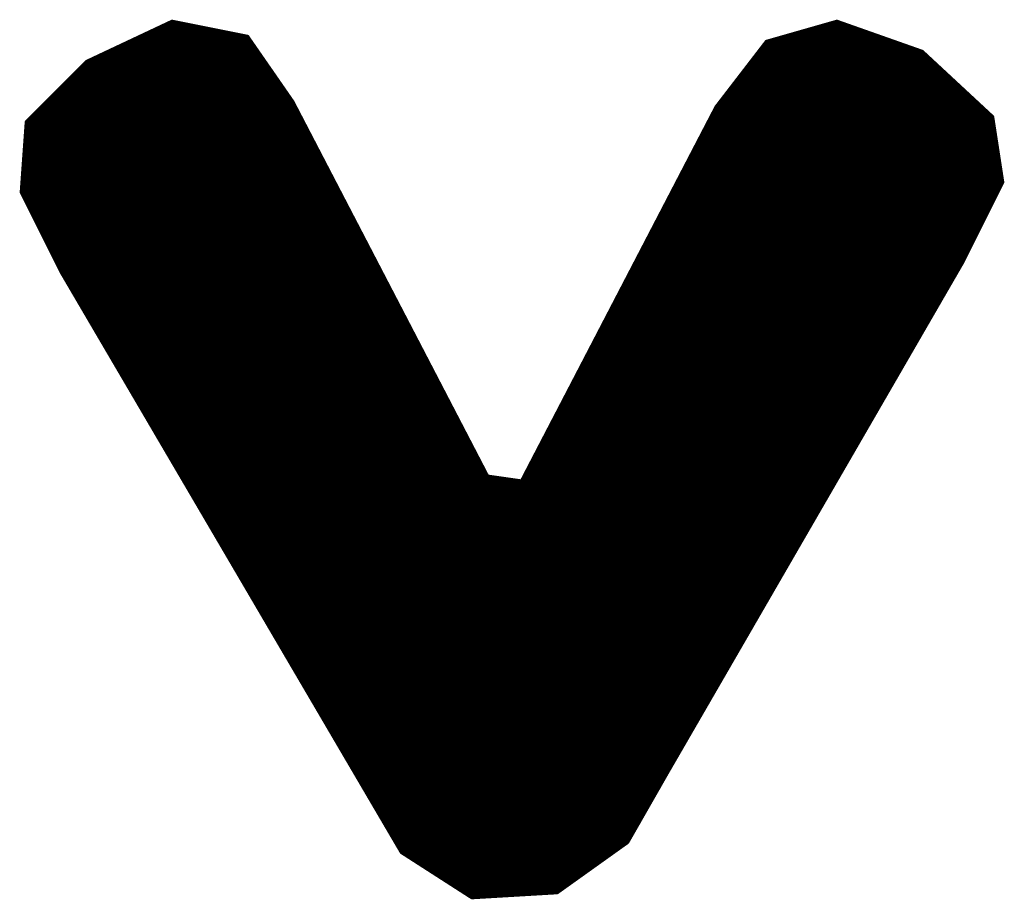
# Model space of a CAD drawing. Extents: x -35 to 35, y -57 to 81.
# Tile 125 of 153: x -1.04 to 0.93, y 71.2 to 72.97. Entities that reach past the tile are written whole.
import ezdxf

# ---------------------------------------------------------------- set-up
doc = ezdxf.new("R2010")
doc.units = 0
doc.layers.add('21', color=7, linetype='CONTINUOUS')

msp = doc.modelspace()

# ---------------------------------------------------------------- linework, layer by layer
at = {"layer": '21', "const_width": 0.01}
for points in [[(-0.736, 72.96), (-0.906, 72.88)], [(-0.7573, 72.95), (-0.686, 72.95)], [(-0.586, 72.93), (-0.736, 72.96)], [(0.594, 72.96), (0.454, 72.92)], [(0.559, 72.95), (0.6223, 72.95)], [(0.764, 72.9), (0.594, 72.96)], [(-0.7998, 72.93), (-0.586, 72.93)], [(-0.7785, 72.94), (-0.636, 72.94)], [(-0.496, 72.8), (-0.586, 72.93)], [(0.489, 72.93), (0.679, 72.93)], [(0.524, 72.94), (0.6507, 72.94)], [(-0.8423, 72.91), (-0.5722, 72.91)], [(-0.821, 72.92), (-0.5791, 72.92)], [(0.454, 72.92), (0.354, 72.79)], [(0.4463, 72.91), (0.7357, 72.91)], [(0.454, 72.92), (0.7073, 72.92)], [(-0.8848, 72.89), (-0.5583, 72.89)], [(-0.8635, 72.9), (-0.5652, 72.9)], [(0.4309, 72.89), (0.7748, 72.89)], [(0.4386, 72.9), (0.764, 72.9)], [(0.904, 72.77), (0.764, 72.9)], [(-0.906, 72.88), (-1.026, 72.76)], [(-0.916, 72.87), (-0.5445, 72.87)], [(-0.906, 72.88), (-0.5514, 72.88)], [(0.4155, 72.87), (0.7963, 72.87)], [(0.4232, 72.88), (0.7855, 72.88)], [(-0.936, 72.85), (-0.5306, 72.85)], [(-0.926, 72.86), (-0.5375, 72.86)], [(0.4002, 72.85), (0.8178, 72.85)], [(0.4078, 72.86), (0.8071, 72.86)], [(-0.956, 72.83), (-0.5168, 72.83)], [(-0.946, 72.84), (-0.5237, 72.84)], [(0.3848, 72.83), (0.8394, 72.83)], [(0.3925, 72.84), (0.8286, 72.84)], [(-0.976, 72.81), (-0.5029, 72.81)], [(-0.966, 72.82), (-0.5098, 72.82)], [(0.3694, 72.81), (0.8609, 72.81)], [(0.3771, 72.82), (0.8502, 72.82)], [(-0.996, 72.79), (-0.4908, 72.79)], [(-0.986, 72.8), (-0.496, 72.8)], [(-0.106, 72.05), (-0.496, 72.8)], [(0.354, 72.79), (-0.036, 72.04)], [(0.354, 72.79), (0.8825, 72.79)], [(0.3617, 72.8), (0.8717, 72.8)], [(-1.016, 72.77), (-0.4804, 72.77)], [(-1.006, 72.78), (-0.4856, 72.78)], [(0.3436, 72.77), (0.904, 72.77)], [(0.3488, 72.78), (0.8932, 72.78)], [(0.924, 72.64), (0.904, 72.77)], [(-1.026, 72.76), (-1.036, 72.62)], [(-1.0267, 72.75), (-0.47, 72.75)], [(-1.026, 72.76), (-0.4752, 72.76)], [(0.3332, 72.75), (0.9071, 72.75)], [(0.3384, 72.76), (0.9055, 72.76)], [(-1.0281, 72.73), (-0.4596, 72.73)], [(-1.0274, 72.74), (-0.4648, 72.74)], [(0.3228, 72.73), (0.9102, 72.73)], [(0.328, 72.74), (0.9086, 72.74)], [(-1.0296, 72.71), (-0.4492, 72.71)], [(-1.0289, 72.72), (-0.4544, 72.72)], [(0.3124, 72.71), (0.9132, 72.71)], [(0.3176, 72.72), (0.9117, 72.72)], [(-1.031, 72.69), (-0.4388, 72.69)], [(-1.0303, 72.7), (-0.444, 72.7)], [(0.302, 72.69), (0.9163, 72.69)], [(0.3072, 72.7), (0.9148, 72.7)], [(-1.0324, 72.67), (-0.4284, 72.67)], [(-1.0317, 72.68), (-0.4336, 72.68)], [(0.2916, 72.67), (0.9194, 72.67)], [(0.2968, 72.68), (0.9178, 72.68)], [(-1.0331, 72.66), (-0.4232, 72.66)], [(0.2864, 72.66), (0.9209, 72.66)], [(-1.0346, 72.64), (-0.4128, 72.64)], [(-1.0339, 72.65), (-0.418, 72.65)], [(0.276, 72.64), (0.924, 72.64)], [(0.2812, 72.65), (0.9225, 72.65)], [(0.844, 72.48), (0.924, 72.64)], [(-1.036, 72.62), (-0.956, 72.46)], [(-1.036, 72.62), (-0.4024, 72.62)], [(-1.0353, 72.63), (-0.4076, 72.63)], [(0.2656, 72.62), (0.914, 72.62)], [(0.2708, 72.63), (0.919, 72.63)], [(-1.031, 72.61), (-0.3972, 72.61)], [(-1.026, 72.6), (-0.392, 72.6)], [(0.2552, 72.6), (0.904, 72.6)], [(0.2604, 72.61), (0.909, 72.61)], [(-1.021, 72.59), (-0.3868, 72.59)], [(-1.016, 72.58), (-0.3816, 72.58)], [(0.2448, 72.58), (0.894, 72.58)], [(0.25, 72.59), (0.899, 72.59)], [(-1.011, 72.57), (-0.3764, 72.57)], [(-1.006, 72.56), (-0.3712, 72.56)], [(0.2344, 72.56), (0.884, 72.56)], [(0.2396, 72.57), (0.889, 72.57)], [(-1.001, 72.55), (-0.366, 72.55)], [(-0.996, 72.54), (-0.3608, 72.54)], [(0.224, 72.54), (0.874, 72.54)], [(0.2292, 72.55), (0.879, 72.55)], [(-0.991, 72.53), (-0.3556, 72.53)], [(-0.986, 72.52), (-0.3504, 72.52)], [(0.2136, 72.52), (0.864, 72.52)], [(0.2188, 72.53), (0.869, 72.53)], [(-0.981, 72.51), (-0.3452, 72.51)], [(-0.976, 72.5), (-0.34, 72.5)], [(0.2032, 72.5), (0.854, 72.5)], [(0.2084, 72.51), (0.859, 72.51)], [(-0.971, 72.49), (-0.3348, 72.49)], [(-0.966, 72.48), (-0.3296, 72.48)], [(0.1928, 72.48), (0.844, 72.48)], [(0.198, 72.49), (0.849, 72.49)], [(0.254, 71.46), (0.844, 72.48)], [(-0.961, 72.47), (-0.3244, 72.47)], [(-0.956, 72.46), (-0.276, 71.3)], [(-0.956, 72.46), (-0.3192, 72.46)], [(0.1824, 72.46), (0.8324, 72.46)], [(0.1876, 72.47), (0.8382, 72.47)], [(-0.9501, 72.45), (-0.314, 72.45)], [(-0.9443, 72.44), (-0.3088, 72.44)], [(0.172, 72.44), (0.8209, 72.44)], [(0.1772, 72.45), (0.8266, 72.45)], [(-0.9384, 72.43), (-0.3036, 72.43)], [(-0.9326, 72.42), (-0.2984, 72.42)], [(0.1616, 72.42), (0.8093, 72.42)], [(0.1668, 72.43), (0.8151, 72.43)], [(-0.9267, 72.41), (-0.2932, 72.41)], [(-0.9208, 72.4), (-0.288, 72.4)], [(0.1512, 72.4), (0.7977, 72.4)], [(0.1564, 72.41), (0.8035, 72.41)], [(-0.915, 72.39), (-0.2828, 72.39)], [(-0.9091, 72.38), (-0.2776, 72.38)], [(0.1408, 72.38), (0.7862, 72.38)], [(0.146, 72.39), (0.7919, 72.39)], [(-0.9032, 72.37), (-0.2724, 72.37)], [(-0.8974, 72.36), (-0.2672, 72.36)], [(0.1304, 72.36), (0.7746, 72.36)], [(0.1356, 72.37), (0.7804, 72.37)], [(-0.8915, 72.35), (-0.262, 72.35)], [(-0.8857, 72.34), (-0.2568, 72.34)], [(0.12, 72.34), (0.763, 72.34)], [(0.1252, 72.35), (0.7688, 72.35)], [(-0.8798, 72.33), (-0.2516, 72.33)], [(-0.8739, 72.32), (-0.2464, 72.32)], [(0.1096, 72.32), (0.7515, 72.32)], [(0.1148, 72.33), (0.7572, 72.33)], [(-0.8681, 72.31), (-0.2412, 72.31)], [(-0.8622, 72.3), (-0.236, 72.3)], [(0.0992, 72.3), (0.7399, 72.3)], [(0.1044, 72.31), (0.7457, 72.31)], [(-0.8563, 72.29), (-0.2308, 72.29)], [(-0.8505, 72.28), (-0.2256, 72.28)], [(0.0888, 72.28), (0.7283, 72.28)], [(0.094, 72.29), (0.7341, 72.29)], [(-0.8446, 72.27), (-0.2204, 72.27)], [(-0.8388, 72.26), (-0.2152, 72.26)], [(0.0784, 72.26), (0.7167, 72.26)], [(0.0836, 72.27), (0.7225, 72.27)], [(-0.8329, 72.25), (-0.21, 72.25)], [(-0.827, 72.24), (-0.2048, 72.24)], [(0.068, 72.24), (0.7052, 72.24)], [(0.0732, 72.25), (0.711, 72.25)], [(-0.8212, 72.23), (-0.1996, 72.23)], [(-0.8153, 72.22), (-0.1944, 72.22)], [(0.0576, 72.22), (0.6936, 72.22)], [(0.0628, 72.23), (0.6994, 72.23)], [(-0.8095, 72.21), (-0.1892, 72.21)], [(-0.8036, 72.2), (-0.184, 72.2)], [(0.0472, 72.2), (0.682, 72.2)], [(0.0524, 72.21), (0.6878, 72.21)], [(-0.7977, 72.19), (-0.1788, 72.19)], [(-0.7919, 72.18), (-0.1736, 72.18)], [(0.0368, 72.18), (0.6705, 72.18)], [(0.042, 72.19), (0.6763, 72.19)], [(-0.786, 72.17), (-0.1684, 72.17)], [(-0.7801, 72.16), (-0.1632, 72.16)], [(0.0264, 72.16), (0.6589, 72.16)], [(0.0316, 72.17), (0.6647, 72.17)], [(-0.7743, 72.15), (-0.158, 72.15)], [(-0.7684, 72.14), (-0.1528, 72.14)], [(0.016, 72.14), (0.6473, 72.14)], [(0.0212, 72.15), (0.6531, 72.15)], [(-0.7626, 72.13), (-0.1476, 72.13)], [(-0.7567, 72.12), (-0.1424, 72.12)], [(0.0056, 72.12), (0.6358, 72.12)], [(0.0108, 72.13), (0.6415, 72.13)], [(-0.7508, 72.11), (-0.1372, 72.11)], [(-0.745, 72.1), (-0.132, 72.1)], [(-0.0048, 72.1), (0.6242, 72.1)], [(0.0004, 72.11), (0.63, 72.11)], [(-0.7391, 72.09), (-0.1268, 72.09)], [(-0.7332, 72.08), (-0.1216, 72.08)], [(-0.0152, 72.08), (0.6126, 72.08)], [(-0.01, 72.09), (0.6184, 72.09)], [(-0.7274, 72.07), (-0.1164, 72.07)], [(-0.7215, 72.06), (-0.1112, 72.06)], [(-0.0256, 72.06), (0.6011, 72.06)], [(-0.0204, 72.07), (0.6068, 72.07)], [(-0.7157, 72.05), (-0.106, 72.05)], [(-0.7098, 72.04), (-0.036, 72.04)], [(-0.036, 72.04), (-0.106, 72.05)], [(-0.036, 72.04), (0.5895, 72.04)], [(-0.0308, 72.05), (0.5953, 72.05)], [(-0.7039, 72.03), (0.5837, 72.03)], [(-0.6981, 72.02), (0.5779, 72.02)], [(-0.6922, 72.01), (0.5721, 72.01)], [(-0.6863, 72), (0.5664, 72)], [(-0.6805, 71.99), (0.5606, 71.99)], [(-0.6746, 71.98), (0.5548, 71.98)], [(-0.6688, 71.97), (0.549, 71.97)], [(-0.6629, 71.96), (0.5432, 71.96)], [(-0.657, 71.95), (0.5374, 71.95)], [(-0.6512, 71.94), (0.5316, 71.94)], [(-0.6453, 71.93), (0.5259, 71.93)], [(-0.6395, 71.92), (0.5201, 71.92)], [(-0.6336, 71.91), (0.5143, 71.91)], [(-0.6277, 71.9), (0.5085, 71.9)], [(-0.6219, 71.89), (0.5027, 71.89)], [(-0.616, 71.88), (0.4969, 71.88)], [(-0.6101, 71.87), (0.4912, 71.87)], [(-0.6043, 71.86), (0.4854, 71.86)], [(-0.5984, 71.85), (0.4796, 71.85)], [(-0.5926, 71.84), (0.4738, 71.84)], [(-0.5867, 71.83), (0.468, 71.83)], [(-0.5808, 71.82), (0.4622, 71.82)], [(-0.575, 71.81), (0.4565, 71.81)], [(-0.5691, 71.8), (0.4507, 71.8)], [(-0.5632, 71.79), (0.4449, 71.79)], [(-0.5574, 71.78), (0.4391, 71.78)], [(-0.5515, 71.77), (0.4333, 71.77)], [(-0.5457, 71.76), (0.4275, 71.76)], [(-0.5398, 71.75), (0.4217, 71.75)], [(-0.5339, 71.74), (0.416, 71.74)], [(-0.5281, 71.73), (0.4102, 71.73)], [(-0.5222, 71.72), (0.4044, 71.72)], [(-0.5163, 71.71), (0.3986, 71.71)], [(-0.5105, 71.7), (0.3928, 71.7)], [(-0.5046, 71.69), (0.387, 71.69)], [(-0.4988, 71.68), (0.3813, 71.68)], [(-0.4929, 71.67), (0.3755, 71.67)], [(-0.487, 71.66), (0.3697, 71.66)], [(-0.4812, 71.65), (0.3639, 71.65)], [(-0.4753, 71.64), (0.3581, 71.64)], [(-0.4695, 71.63), (0.3523, 71.63)], [(-0.4636, 71.62), (0.3465, 71.62)], [(-0.4577, 71.61), (0.3408, 71.61)], [(-0.4519, 71.6), (0.335, 71.6)], [(-0.446, 71.59), (0.3292, 71.59)], [(-0.4401, 71.58), (0.3234, 71.58)], [(-0.4343, 71.57), (0.3176, 71.57)], [(-0.4284, 71.56), (0.3118, 71.56)], [(-0.4226, 71.55), (0.3061, 71.55)], [(-0.4167, 71.54), (0.3003, 71.54)], [(-0.4108, 71.53), (0.2945, 71.53)], [(-0.405, 71.52), (0.2887, 71.52)], [(-0.3991, 71.51), (0.2829, 71.51)], [(-0.3932, 71.5), (0.2771, 71.5)], [(-0.3874, 71.49), (0.2714, 71.49)], [(-0.3815, 71.48), (0.2656, 71.48)], [(-0.3757, 71.47), (0.2598, 71.47)], [(-0.3698, 71.46), (0.254, 71.46)], [(-0.3639, 71.45), (0.2483, 71.45)], [(0.174, 71.32), (0.254, 71.46)], [(-0.3581, 71.44), (0.2426, 71.44)], [(-0.3522, 71.43), (0.2369, 71.43)], [(-0.3463, 71.42), (0.2311, 71.42)], [(-0.3405, 71.41), (0.2254, 71.41)], [(-0.3346, 71.4), (0.2197, 71.4)], [(-0.3288, 71.39), (0.214, 71.39)], [(-0.3229, 71.38), (0.2083, 71.38)], [(-0.317, 71.37), (0.2026, 71.37)], [(-0.3112, 71.36), (0.1969, 71.36)], [(-0.3053, 71.35), (0.1911, 71.35)], [(-0.2994, 71.34), (0.1854, 71.34)], [(-0.2936, 71.33), (0.1797, 71.33)], [(-0.2877, 71.32), (0.174, 71.32)], [(0.034, 71.22), (0.174, 71.32)], [(-0.2819, 71.31), (0.16, 71.31)], [(-0.276, 71.3), (-0.136, 71.21)], [(-0.276, 71.3), (0.146, 71.3)], [(-0.2604, 71.29), (0.132, 71.29)], [(-0.2449, 71.28), (0.118, 71.28)], [(-0.2293, 71.27), (0.104, 71.27)], [(-0.2138, 71.26), (0.09, 71.26)], [(-0.1982, 71.25), (0.076, 71.25)], [(-0.1827, 71.24), (0.062, 71.24)], [(-0.1671, 71.23), (0.048, 71.23)], [(-0.1516, 71.22), (0.034, 71.22)], [(-0.136, 71.21), (0.034, 71.22)]]:
    msp.add_lwpolyline(points, dxfattribs=at)
at = {"layer": '21', "const_width": 0.005}
for points in [[(-0.7573, 72.9525, 1), (-0.7573, 72.9475)], [(-0.7355, 72.9625, 1), (-0.7365, 72.9575)], [(-0.7349, 72.9577, 1), (-0.7371, 72.9623)], [(-0.686, 72.9475, 1), (-0.686, 72.9525)], [(0.559, 72.9525, 1), (0.559, 72.9475)], [(0.5948, 72.9624, 1), (0.5932, 72.9576)], [(0.5947, 72.9576, 1), (0.5933, 72.9624)], [(0.6223, 72.9475, 1), (0.6223, 72.9525)], [(-0.7998, 72.9325, 1), (-0.7998, 72.9275)], [(-0.7785, 72.9425, 1), (-0.7785, 72.9375)], [(-0.636, 72.9375, 1), (-0.636, 72.9425)], [(-0.5839, 72.9314, 1), (-0.5881, 72.9286)], [(-0.5865, 72.9275, 1), (-0.5855, 72.9325)], [(-0.586, 72.9275, 1), (-0.586, 72.9325)], [(0.489, 72.9325, 1), (0.489, 72.9275)], [(0.524, 72.9425, 1), (0.524, 72.9375)], [(0.6507, 72.9375, 1), (0.6507, 72.9425)], [(0.679, 72.9275, 1), (0.679, 72.9325)], [(-0.8423, 72.9125, 1), (-0.8423, 72.9075)], [(-0.821, 72.9225, 1), (-0.821, 72.9175)], [(-0.5791, 72.9175, 1), (-0.5791, 72.9225)], [(-0.5722, 72.9075, 1), (-0.5722, 72.9125)], [(0.4463, 72.9125, 1), (0.4463, 72.9075)], [(0.454, 72.9225, 1), (0.454, 72.9175)], [(0.4533, 72.9224, 1), (0.4547, 72.9176)], [(0.456, 72.9185, 1), (0.452, 72.9215)], [(0.7073, 72.9175, 1), (0.7073, 72.9225)], [(0.7357, 72.9075, 1), (0.7357, 72.9125)], [(-0.8848, 72.8925, 1), (-0.8848, 72.8875)], [(-0.8635, 72.9025, 1), (-0.8635, 72.8975)], [(-0.5652, 72.8975, 1), (-0.5652, 72.9025)], [(-0.5583, 72.8875, 1), (-0.5583, 72.8925)], [(0.4309, 72.8925, 1), (0.4309, 72.8875)], [(0.4386, 72.9025, 1), (0.4386, 72.8975)], [(0.7657, 72.9018, 1), (0.7623, 72.8982)], [(0.7632, 72.8976, 1), (0.7648, 72.9024)], [(0.764, 72.8975, 1), (0.764, 72.9025)], [(0.7748, 72.8875, 1), (0.7748, 72.8925)], [(-0.916, 72.8725, 1), (-0.916, 72.8675)], [(-0.906, 72.8825, 1), (-0.906, 72.8775)], [(-0.9071, 72.8823, 1), (-0.9049, 72.8777)], [(-0.9042, 72.8782, 1), (-0.9078, 72.8818)], [(-0.5514, 72.8775, 1), (-0.5514, 72.8825)], [(-0.5445, 72.8675, 1), (-0.5445, 72.8725)], [(0.4155, 72.8725, 1), (0.4155, 72.8675)], [(0.4232, 72.8825, 1), (0.4232, 72.8775)], [(0.7855, 72.8775, 1), (0.7855, 72.8825)], [(0.7963, 72.8675, 1), (0.7963, 72.8725)], [(-0.936, 72.8525, 1), (-0.936, 72.8475)], [(-0.926, 72.8625, 1), (-0.926, 72.8575)], [(-0.5375, 72.8575, 1), (-0.5375, 72.8625)], [(-0.5306, 72.8475, 1), (-0.5306, 72.8525)], [(0.4002, 72.8525, 1), (0.4002, 72.8475)], [(0.4078, 72.8625, 1), (0.4078, 72.8575)], [(0.8071, 72.8575, 1), (0.8071, 72.8625)], [(0.8178, 72.8475, 1), (0.8178, 72.8525)], [(-0.956, 72.8325, 1), (-0.956, 72.8275)], [(-0.946, 72.8425, 1), (-0.946, 72.8375)], [(-0.5237, 72.8375, 1), (-0.5237, 72.8425)], [(-0.5168, 72.8275, 1), (-0.5168, 72.8325)], [(0.3848, 72.8325, 1), (0.3848, 72.8275)], [(0.3925, 72.8425, 1), (0.3925, 72.8375)], [(0.8286, 72.8375, 1), (0.8286, 72.8425)], [(0.8394, 72.8275, 1), (0.8394, 72.8325)], [(-0.976, 72.8125, 1), (-0.976, 72.8075)], [(-0.966, 72.8225, 1), (-0.966, 72.8175)], [(-0.5098, 72.8175, 1), (-0.5098, 72.8225)], [(-0.5029, 72.8075, 1), (-0.5029, 72.8125)], [(0.3694, 72.8125, 1), (0.3694, 72.8075)], [(0.3771, 72.8225, 1), (0.3771, 72.8175)], [(0.8502, 72.8175, 1), (0.8502, 72.8225)], [(0.8609, 72.8075, 1), (0.8609, 72.8125)], [(-0.996, 72.7925, 1), (-0.996, 72.7875)], [(-0.986, 72.8025, 1), (-0.986, 72.7975)], [(-0.4938, 72.8012, 1), (-0.4982, 72.7988)], [(-0.4981, 72.7986, 1), (-0.4939, 72.8014)], [(-0.496, 72.7975, 1), (-0.496, 72.8025)], [(-0.4908, 72.7875, 1), (-0.4908, 72.7925)], [(0.354, 72.7925, 1), (0.354, 72.7875)], [(0.352, 72.7915, 1), (0.356, 72.7885)], [(0.3562, 72.7888, 1), (0.3518, 72.7912)], [(0.3617, 72.8025, 1), (0.3617, 72.7975)], [(0.8717, 72.7975, 1), (0.8717, 72.8025)], [(0.8825, 72.7875, 1), (0.8825, 72.7925)], [(-1.016, 72.7725, 1), (-1.016, 72.7675)], [(-1.006, 72.7825, 1), (-1.006, 72.7775)], [(-0.4856, 72.7775, 1), (-0.4856, 72.7825)], [(-0.4804, 72.7675, 1), (-0.4804, 72.7725)], [(0.3436, 72.7725, 1), (0.3436, 72.7675)], [(0.3488, 72.7825, 1), (0.3488, 72.7775)], [(0.8932, 72.7775, 1), (0.8932, 72.7825)], [(0.9065, 72.7704, 1), (0.9015, 72.7696)], [(0.9023, 72.7682, 1), (0.9057, 72.7718)], [(0.904, 72.7675, 1), (0.904, 72.7725)], [(-1.0267, 72.7525, 1), (-1.0267, 72.7475)], [(-1.0235, 72.7598, 1), (-1.0285, 72.7602)], [(-1.026, 72.7625, 1), (-1.026, 72.7575)], [(-1.0278, 72.7618, 1), (-1.0242, 72.7582)], [(-0.4752, 72.7575, 1), (-0.4752, 72.7625)], [(-0.47, 72.7475, 1), (-0.47, 72.7525)], [(0.3332, 72.7525, 1), (0.3332, 72.7475)], [(0.3384, 72.7625, 1), (0.3384, 72.7575)], [(0.9055, 72.7575, 1), (0.9055, 72.7625)], [(0.9071, 72.7475, 1), (0.9071, 72.7525)], [(-1.0281, 72.7325, 1), (-1.0281, 72.7275)], [(-1.0274, 72.7425, 1), (-1.0274, 72.7375)], [(-0.4648, 72.7375, 1), (-0.4648, 72.7425)], [(-0.4596, 72.7275, 1), (-0.4596, 72.7325)], [(0.3228, 72.7325, 1), (0.3228, 72.7275)], [(0.328, 72.7425, 1), (0.328, 72.7375)], [(0.9086, 72.7375, 1), (0.9086, 72.7425)], [(0.9102, 72.7275, 1), (0.9102, 72.7325)], [(-1.0296, 72.7125, 1), (-1.0296, 72.7075)], [(-1.0289, 72.7225, 1), (-1.0289, 72.7175)], [(-0.4544, 72.7175, 1), (-0.4544, 72.7225)], [(-0.4492, 72.7075, 1), (-0.4492, 72.7125)], [(0.3124, 72.7125, 1), (0.3124, 72.7075)], [(0.3176, 72.7225, 1), (0.3176, 72.7175)], [(0.9117, 72.7175, 1), (0.9117, 72.7225)], [(0.9132, 72.7075, 1), (0.9132, 72.7125)], [(-1.031, 72.6925, 1), (-1.031, 72.6875)], [(-1.0303, 72.7025, 1), (-1.0303, 72.6975)], [(-0.444, 72.6975, 1), (-0.444, 72.7025)], [(-0.4388, 72.6875, 1), (-0.4388, 72.6925)], [(0.302, 72.6925, 1), (0.302, 72.6875)], [(0.3072, 72.7025, 1), (0.3072, 72.6975)], [(0.9148, 72.6975, 1), (0.9148, 72.7025)], [(0.9163, 72.6875, 1), (0.9163, 72.6925)], [(-1.0324, 72.6725, 1), (-1.0324, 72.6675)], [(-1.0317, 72.6825, 1), (-1.0317, 72.6775)], [(-0.4336, 72.6775, 1), (-0.4336, 72.6825)], [(-0.4284, 72.6675, 1), (-0.4284, 72.6725)], [(0.2916, 72.6725, 1), (0.2916, 72.6675)], [(0.2968, 72.6825, 1), (0.2968, 72.6775)], [(0.9178, 72.6775, 1), (0.9178, 72.6825)], [(0.9194, 72.6675, 1), (0.9194, 72.6725)], [(-1.0331, 72.6625, 1), (-1.0331, 72.6575)], [(-0.4232, 72.6575, 1), (-0.4232, 72.6625)], [(0.2864, 72.6625, 1), (0.2864, 72.6575)], [(0.9209, 72.6575, 1), (0.9209, 72.6625)], [(-1.0346, 72.6425, 1), (-1.0346, 72.6375)], [(-1.0339, 72.6525, 1), (-1.0339, 72.6475)], [(-0.418, 72.6475, 1), (-0.418, 72.6525)], [(-0.4128, 72.6375, 1), (-0.4128, 72.6425)], [(0.276, 72.6425, 1), (0.276, 72.6375)], [(0.2812, 72.6525, 1), (0.2812, 72.6475)], [(0.9215, 72.6396, 1), (0.9265, 72.6404)], [(0.9262, 72.6389, 1), (0.9218, 72.6411)], [(0.9225, 72.6475, 1), (0.9225, 72.6525)], [(0.924, 72.6375, 1), (0.924, 72.6425)], [(-1.0338, 72.6211, 1), (-1.0382, 72.6189)], [(-1.036, 72.6225, 1), (-1.036, 72.6175)], [(-1.0385, 72.6202, 1), (-1.0335, 72.6198)], [(-1.0353, 72.6325, 1), (-1.0353, 72.6275)], [(-0.4076, 72.6275, 1), (-0.4076, 72.6325)], [(-0.4024, 72.6175, 1), (-0.4024, 72.6225)], [(0.2656, 72.6225, 1), (0.2656, 72.6175)], [(0.2708, 72.6325, 1), (0.2708, 72.6275)], [(0.914, 72.6175, 1), (0.914, 72.6225)], [(0.919, 72.6275, 1), (0.919, 72.6325)], [(-1.031, 72.6125, 1), (-1.031, 72.6075)], [(-1.026, 72.6025, 1), (-1.026, 72.5975)], [(-0.3972, 72.6075, 1), (-0.3972, 72.6125)], [(-0.392, 72.5975, 1), (-0.392, 72.6025)], [(0.2552, 72.6025, 1), (0.2552, 72.5975)], [(0.2604, 72.6125, 1), (0.2604, 72.6075)], [(0.904, 72.5975, 1), (0.904, 72.6025)], [(0.909, 72.6075, 1), (0.909, 72.6125)], [(-1.021, 72.5925, 1), (-1.021, 72.5875)], [(-1.016, 72.5825, 1), (-1.016, 72.5775)], [(-0.3868, 72.5875, 1), (-0.3868, 72.5925)], [(-0.3816, 72.5775, 1), (-0.3816, 72.5825)], [(0.2448, 72.5825, 1), (0.2448, 72.5775)], [(0.25, 72.5925, 1), (0.25, 72.5875)], [(0.894, 72.5775, 1), (0.894, 72.5825)], [(0.899, 72.5875, 1), (0.899, 72.5925)], [(-1.011, 72.5725, 1), (-1.011, 72.5675)], [(-1.006, 72.5625, 1), (-1.006, 72.5575)], [(-0.3764, 72.5675, 1), (-0.3764, 72.5725)], [(-0.3712, 72.5575, 1), (-0.3712, 72.5625)], [(0.2344, 72.5625, 1), (0.2344, 72.5575)], [(0.2396, 72.5725, 1), (0.2396, 72.5675)], [(0.884, 72.5575, 1), (0.884, 72.5625)], [(0.889, 72.5675, 1), (0.889, 72.5725)], [(-1.001, 72.5525, 1), (-1.001, 72.5475)], [(-0.996, 72.5425, 1), (-0.996, 72.5375)], [(-0.366, 72.5475, 1), (-0.366, 72.5525)], [(-0.3608, 72.5375, 1), (-0.3608, 72.5425)], [(0.224, 72.5425, 1), (0.224, 72.5375)], [(0.2292, 72.5525, 1), (0.2292, 72.5475)], [(0.874, 72.5375, 1), (0.874, 72.5425)], [(0.879, 72.5475, 1), (0.879, 72.5525)], [(-0.991, 72.5325, 1), (-0.991, 72.5275)], [(-0.986, 72.5225, 1), (-0.986, 72.5175)], [(-0.3556, 72.5275, 1), (-0.3556, 72.5325)], [(-0.3504, 72.5175, 1), (-0.3504, 72.5225)], [(0.2136, 72.5225, 1), (0.2136, 72.5175)], [(0.2188, 72.5325, 1), (0.2188, 72.5275)], [(0.864, 72.5175, 1), (0.864, 72.5225)], [(0.869, 72.5275, 1), (0.869, 72.5325)], [(-0.981, 72.5125, 1), (-0.981, 72.5075)], [(-0.976, 72.5025, 1), (-0.976, 72.4975)], [(-0.3452, 72.5075, 1), (-0.3452, 72.5125)], [(-0.34, 72.4975, 1), (-0.34, 72.5025)], [(0.2032, 72.5025, 1), (0.2032, 72.4975)], [(0.2084, 72.5125, 1), (0.2084, 72.5075)], [(0.854, 72.4975, 1), (0.854, 72.5025)], [(0.859, 72.5075, 1), (0.859, 72.5125)], [(-0.971, 72.4925, 1), (-0.971, 72.4875)], [(-0.966, 72.4825, 1), (-0.966, 72.4775)], [(-0.3348, 72.4875, 1), (-0.3348, 72.4925)], [(-0.3296, 72.4775, 1), (-0.3296, 72.4825)], [(0.1928, 72.4825, 1), (0.1928, 72.4775)], [(0.198, 72.4925, 1), (0.198, 72.4875)], [(0.8418, 72.4811, 1), (0.8462, 72.4789)], [(0.8462, 72.4787, 1), (0.8418, 72.4813)], [(0.844, 72.4775, 1), (0.844, 72.4825)], [(0.849, 72.4875, 1), (0.849, 72.4925)], [(-0.961, 72.4725, 1), (-0.961, 72.4675)], [(-0.9538, 72.4613, 1), (-0.9582, 72.4587)], [(-0.956, 72.4625, 1), (-0.956, 72.4575)], [(-0.9582, 72.4589, 1), (-0.9538, 72.4611)], [(-0.3244, 72.4675, 1), (-0.3244, 72.4725)], [(-0.3192, 72.4575, 1), (-0.3192, 72.4625)], [(0.1824, 72.4625, 1), (0.1824, 72.4575)], [(0.1876, 72.4725, 1), (0.1876, 72.4675)], [(0.8324, 72.4575, 1), (0.8324, 72.4625)], [(0.8382, 72.4675, 1), (0.8382, 72.4725)], [(-0.9501, 72.4525, 1), (-0.9501, 72.4475)], [(-0.9443, 72.4425, 1), (-0.9443, 72.4375)], [(-0.314, 72.4475, 1), (-0.314, 72.4525)], [(-0.3088, 72.4375, 1), (-0.3088, 72.4425)], [(0.172, 72.4425, 1), (0.172, 72.4375)], [(0.1772, 72.4525, 1), (0.1772, 72.4475)], [(0.8209, 72.4375, 1), (0.8209, 72.4425)], [(0.8266, 72.4475, 1), (0.8266, 72.4525)], [(-0.9384, 72.4325, 1), (-0.9384, 72.4275)], [(-0.9326, 72.4225, 1), (-0.9326, 72.4175)], [(-0.3036, 72.4275, 1), (-0.3036, 72.4325)], [(-0.2984, 72.4175, 1), (-0.2984, 72.4225)], [(0.1616, 72.4225, 1), (0.1616, 72.4175)], [(0.1668, 72.4325, 1), (0.1668, 72.4275)], [(0.8093, 72.4175, 1), (0.8093, 72.4225)], [(0.8151, 72.4275, 1), (0.8151, 72.4325)], [(-0.9267, 72.4125, 1), (-0.9267, 72.4075)], [(-0.9208, 72.4025, 1), (-0.9208, 72.3975)], [(-0.2932, 72.4075, 1), (-0.2932, 72.4125)], [(-0.288, 72.3975, 1), (-0.288, 72.4025)], [(0.1512, 72.4025, 1), (0.1512, 72.3975)], [(0.1564, 72.4125, 1), (0.1564, 72.4075)], [(0.7977, 72.3975, 1), (0.7977, 72.4025)], [(0.8035, 72.4075, 1), (0.8035, 72.4125)], [(-0.915, 72.3925, 1), (-0.915, 72.3875)], [(-0.9091, 72.3825, 1), (-0.9091, 72.3775)], [(-0.2828, 72.3875, 1), (-0.2828, 72.3925)], [(-0.2776, 72.3775, 1), (-0.2776, 72.3825)], [(0.1408, 72.3825, 1), (0.1408, 72.3775)], [(0.146, 72.3925, 1), (0.146, 72.3875)], [(0.7862, 72.3775, 1), (0.7862, 72.3825)], [(0.7919, 72.3875, 1), (0.7919, 72.3925)], [(-0.9032, 72.3725, 1), (-0.9032, 72.3675)], [(-0.8974, 72.3625, 1), (-0.8974, 72.3575)], [(-0.2724, 72.3675, 1), (-0.2724, 72.3725)], [(-0.2672, 72.3575, 1), (-0.2672, 72.3625)], [(0.1304, 72.3625, 1), (0.1304, 72.3575)], [(0.1356, 72.3725, 1), (0.1356, 72.3675)], [(0.7746, 72.3575, 1), (0.7746, 72.3625)], [(0.7804, 72.3675, 1), (0.7804, 72.3725)], [(-0.8915, 72.3525, 1), (-0.8915, 72.3475)], [(-0.8857, 72.3425, 1), (-0.8857, 72.3375)], [(-0.262, 72.3475, 1), (-0.262, 72.3525)], [(-0.2568, 72.3375, 1), (-0.2568, 72.3425)], [(0.12, 72.3425, 1), (0.12, 72.3375)], [(0.1252, 72.3525, 1), (0.1252, 72.3475)], [(0.763, 72.3375, 1), (0.763, 72.3425)], [(0.7688, 72.3475, 1), (0.7688, 72.3525)], [(-0.8798, 72.3325, 1), (-0.8798, 72.3275)], [(-0.8739, 72.3225, 1), (-0.8739, 72.3175)], [(-0.2516, 72.3275, 1), (-0.2516, 72.3325)], [(-0.2464, 72.3175, 1), (-0.2464, 72.3225)], [(0.1096, 72.3225, 1), (0.1096, 72.3175)], [(0.1148, 72.3325, 1), (0.1148, 72.3275)], [(0.7515, 72.3175, 1), (0.7515, 72.3225)], [(0.7572, 72.3275, 1), (0.7572, 72.3325)], [(-0.8681, 72.3125, 1), (-0.8681, 72.3075)], [(-0.8622, 72.3025, 1), (-0.8622, 72.2975)], [(-0.2412, 72.3075, 1), (-0.2412, 72.3125)], [(-0.236, 72.2975, 1), (-0.236, 72.3025)], [(0.0992, 72.3025, 1), (0.0992, 72.2975)], [(0.1044, 72.3125, 1), (0.1044, 72.3075)], [(0.7399, 72.2975, 1), (0.7399, 72.3025)], [(0.7457, 72.3075, 1), (0.7457, 72.3125)], [(-0.8563, 72.2925, 1), (-0.8563, 72.2875)], [(-0.8505, 72.2825, 1), (-0.8505, 72.2775)], [(-0.2308, 72.2875, 1), (-0.2308, 72.2925)], [(-0.2256, 72.2775, 1), (-0.2256, 72.2825)], [(0.0888, 72.2825, 1), (0.0888, 72.2775)], [(0.094, 72.2925, 1), (0.094, 72.2875)], [(0.7283, 72.2775, 1), (0.7283, 72.2825)], [(0.7341, 72.2875, 1), (0.7341, 72.2925)], [(-0.8446, 72.2725, 1), (-0.8446, 72.2675)], [(-0.8388, 72.2625, 1), (-0.8388, 72.2575)], [(-0.2204, 72.2675, 1), (-0.2204, 72.2725)], [(-0.2152, 72.2575, 1), (-0.2152, 72.2625)], [(0.0784, 72.2625, 1), (0.0784, 72.2575)], [(0.0836, 72.2725, 1), (0.0836, 72.2675)], [(0.7167, 72.2575, 1), (0.7167, 72.2625)], [(0.7225, 72.2675, 1), (0.7225, 72.2725)], [(-0.8329, 72.2525, 1), (-0.8329, 72.2475)], [(-0.827, 72.2425, 1), (-0.827, 72.2375)], [(-0.21, 72.2475, 1), (-0.21, 72.2525)], [(-0.2048, 72.2375, 1), (-0.2048, 72.2425)], [(0.068, 72.2425, 1), (0.068, 72.2375)], [(0.0732, 72.2525, 1), (0.0732, 72.2475)], [(0.7052, 72.2375, 1), (0.7052, 72.2425)], [(0.711, 72.2475, 1), (0.711, 72.2525)], [(-0.8212, 72.2325, 1), (-0.8212, 72.2275)], [(-0.8153, 72.2225, 1), (-0.8153, 72.2175)], [(-0.1996, 72.2275, 1), (-0.1996, 72.2325)], [(-0.1944, 72.2175, 1), (-0.1944, 72.2225)], [(0.0576, 72.2225, 1), (0.0576, 72.2175)], [(0.0628, 72.2325, 1), (0.0628, 72.2275)], [(0.6936, 72.2175, 1), (0.6936, 72.2225)], [(0.6994, 72.2275, 1), (0.6994, 72.2325)], [(-0.8095, 72.2125, 1), (-0.8095, 72.2075)], [(-0.8036, 72.2025, 1), (-0.8036, 72.1975)], [(-0.1892, 72.2075, 1), (-0.1892, 72.2125)], [(-0.184, 72.1975, 1), (-0.184, 72.2025)], [(0.0472, 72.2025, 1), (0.0472, 72.1975)], [(0.0524, 72.2125, 1), (0.0524, 72.2075)], [(0.682, 72.1975, 1), (0.682, 72.2025)], [(0.6878, 72.2075, 1), (0.6878, 72.2125)], [(-0.7977, 72.1925, 1), (-0.7977, 72.1875)], [(-0.7919, 72.1825, 1), (-0.7919, 72.1775)], [(-0.1788, 72.1875, 1), (-0.1788, 72.1925)], [(-0.1736, 72.1775, 1), (-0.1736, 72.1825)], [(0.0368, 72.1825, 1), (0.0368, 72.1775)], [(0.042, 72.1925, 1), (0.042, 72.1875)], [(0.6705, 72.1775, 1), (0.6705, 72.1825)], [(0.6763, 72.1875, 1), (0.6763, 72.1925)], [(-0.786, 72.1725, 1), (-0.786, 72.1675)], [(-0.7801, 72.1625, 1), (-0.7801, 72.1575)], [(-0.1684, 72.1675, 1), (-0.1684, 72.1725)], [(-0.1632, 72.1575, 1), (-0.1632, 72.1625)], [(0.0264, 72.1625, 1), (0.0264, 72.1575)], [(0.0316, 72.1725, 1), (0.0316, 72.1675)], [(0.6589, 72.1575, 1), (0.6589, 72.1625)], [(0.6647, 72.1675, 1), (0.6647, 72.1725)], [(-0.7743, 72.1525, 1), (-0.7743, 72.1475)], [(-0.7684, 72.1425, 1), (-0.7684, 72.1375)], [(-0.158, 72.1475, 1), (-0.158, 72.1525)], [(-0.1528, 72.1375, 1), (-0.1528, 72.1425)], [(0.016, 72.1425, 1), (0.016, 72.1375)], [(0.0212, 72.1525, 1), (0.0212, 72.1475)], [(0.6473, 72.1375, 1), (0.6473, 72.1425)], [(0.6531, 72.1475, 1), (0.6531, 72.1525)], [(-0.7626, 72.1325, 1), (-0.7626, 72.1275)], [(-0.7567, 72.1225, 1), (-0.7567, 72.1175)], [(-0.1476, 72.1275, 1), (-0.1476, 72.1325)], [(-0.1424, 72.1175, 1), (-0.1424, 72.1225)], [(0.0056, 72.1225, 1), (0.0056, 72.1175)], [(0.0108, 72.1325, 1), (0.0108, 72.1275)], [(0.6358, 72.1175, 1), (0.6358, 72.1225)], [(0.6415, 72.1275, 1), (0.6415, 72.1325)], [(-0.7508, 72.1125, 1), (-0.7508, 72.1075)], [(-0.745, 72.1025, 1), (-0.745, 72.0975)], [(-0.1372, 72.1075, 1), (-0.1372, 72.1125)], [(-0.132, 72.0975, 1), (-0.132, 72.1025)], [(-0.0048, 72.1025, 1), (-0.0048, 72.0975)], [(0.0004, 72.1125, 1), (0.0004, 72.1075)], [(0.6242, 72.0975, 1), (0.6242, 72.1025)], [(0.63, 72.1075, 1), (0.63, 72.1125)], [(-0.7391, 72.0925, 1), (-0.7391, 72.0875)], [(-0.7332, 72.0825, 1), (-0.7332, 72.0775)], [(-0.1268, 72.0875, 1), (-0.1268, 72.0925)], [(-0.1216, 72.0775, 1), (-0.1216, 72.0825)], [(-0.0152, 72.0825, 1), (-0.0152, 72.0775)], [(-0.01, 72.0925, 1), (-0.01, 72.0875)], [(0.6126, 72.0775, 1), (0.6126, 72.0825)], [(0.6184, 72.0875, 1), (0.6184, 72.0925)], [(-0.7274, 72.0725, 1), (-0.7274, 72.0675)], [(-0.7215, 72.0625, 1), (-0.7215, 72.0575)], [(-0.1164, 72.0675, 1), (-0.1164, 72.0725)], [(-0.1112, 72.0575, 1), (-0.1112, 72.0625)], [(-0.0256, 72.0625, 1), (-0.0256, 72.0575)], [(-0.0204, 72.0725, 1), (-0.0204, 72.0675)], [(0.6011, 72.0575, 1), (0.6011, 72.0625)], [(0.6068, 72.0675, 1), (0.6068, 72.0725)], [(-0.7157, 72.0525, 1), (-0.7157, 72.0475)], [(-0.7098, 72.0425, 1), (-0.7098, 72.0375)], [(-0.1056, 72.0525, 1), (-0.1064, 72.0475)], [(-0.1082, 72.0488, 1), (-0.1038, 72.0512)], [(-0.106, 72.0475, 1), (-0.106, 72.0525)], [(-0.036, 72.0425, 1), (-0.036, 72.0375)], [(-0.0364, 72.0375, 1), (-0.0356, 72.0425)], [(-0.036, 72.0375, 1), (-0.036, 72.0425)], [(-0.0308, 72.0525, 1), (-0.0308, 72.0475)], [(0.5895, 72.0375, 1), (0.5895, 72.0425)], [(0.5953, 72.0475, 1), (0.5953, 72.0525)], [(-0.7039, 72.0325, 1), (-0.7039, 72.0275)], [(-0.6981, 72.0225, 1), (-0.6981, 72.0175)], [(-0.0382, 72.0412, 1), (-0.0338, 72.0388)], [(0.5779, 72.0175, 1), (0.5779, 72.0225)], [(0.5837, 72.0275, 1), (0.5837, 72.0325)], [(-0.6922, 72.0125, 1), (-0.6922, 72.0075)], [(-0.6863, 72.0025, 1), (-0.6863, 71.9975)], [(0.5664, 71.9975, 1), (0.5664, 72.0025)], [(0.5721, 72.0075, 1), (0.5721, 72.0125)], [(-0.6805, 71.9925, 1), (-0.6805, 71.9875)], [(0.5606, 71.9875, 1), (0.5606, 71.9925)], [(-0.6746, 71.9825, 1), (-0.6746, 71.9775)], [(-0.6688, 71.9725, 1), (-0.6688, 71.9675)], [(0.549, 71.9675, 1), (0.549, 71.9725)], [(0.5548, 71.9775, 1), (0.5548, 71.9825)], [(-0.6629, 71.9625, 1), (-0.6629, 71.9575)], [(-0.657, 71.9525, 1), (-0.657, 71.9475)], [(0.5374, 71.9475, 1), (0.5374, 71.9525)], [(0.5432, 71.9575, 1), (0.5432, 71.9625)], [(-0.6512, 71.9425, 1), (-0.6512, 71.9375)], [(-0.6453, 71.9325, 1), (-0.6453, 71.9275)], [(0.5259, 71.9275, 1), (0.5259, 71.9325)], [(0.5316, 71.9375, 1), (0.5316, 71.9425)], [(-0.6395, 71.9225, 1), (-0.6395, 71.9175)], [(-0.6336, 71.9125, 1), (-0.6336, 71.9075)], [(0.5143, 71.9075, 1), (0.5143, 71.9125)], [(0.5201, 71.9175, 1), (0.5201, 71.9225)], [(-0.6277, 71.9025, 1), (-0.6277, 71.8975)], [(-0.6219, 71.8925, 1), (-0.6219, 71.8875)], [(0.5027, 71.8875, 1), (0.5027, 71.8925)], [(0.5085, 71.8975, 1), (0.5085, 71.9025)], [(-0.616, 71.8825, 1), (-0.616, 71.8775)], [(-0.6101, 71.8725, 1), (-0.6101, 71.8675)], [(0.4912, 71.8675, 1), (0.4912, 71.8725)], [(0.4969, 71.8775, 1), (0.4969, 71.8825)], [(-0.6043, 71.8625, 1), (-0.6043, 71.8575)], [(-0.5984, 71.8525, 1), (-0.5984, 71.8475)], [(0.4796, 71.8475, 1), (0.4796, 71.8525)], [(0.4854, 71.8575, 1), (0.4854, 71.8625)], [(-0.5926, 71.8425, 1), (-0.5926, 71.8375)], [(-0.5867, 71.8325, 1), (-0.5867, 71.8275)], [(0.468, 71.8275, 1), (0.468, 71.8325)], [(0.4738, 71.8375, 1), (0.4738, 71.8425)], [(-0.5808, 71.8225, 1), (-0.5808, 71.8175)], [(-0.575, 71.8125, 1), (-0.575, 71.8075)], [(0.4565, 71.8075, 1), (0.4565, 71.8125)], [(0.4622, 71.8175, 1), (0.4622, 71.8225)], [(-0.5691, 71.8025, 1), (-0.5691, 71.7975)], [(-0.5632, 71.7925, 1), (-0.5632, 71.7875)], [(0.4449, 71.7875, 1), (0.4449, 71.7925)], [(0.4507, 71.7975, 1), (0.4507, 71.8025)], [(-0.5574, 71.7825, 1), (-0.5574, 71.7775)], [(-0.5515, 71.7725, 1), (-0.5515, 71.7675)], [(0.4333, 71.7675, 1), (0.4333, 71.7725)], [(0.4391, 71.7775, 1), (0.4391, 71.7825)], [(-0.5457, 71.7625, 1), (-0.5457, 71.7575)], [(-0.5398, 71.7525, 1), (-0.5398, 71.7475)], [(0.4217, 71.7475, 1), (0.4217, 71.7525)], [(0.4275, 71.7575, 1), (0.4275, 71.7625)], [(-0.5339, 71.7425, 1), (-0.5339, 71.7375)], [(-0.5281, 71.7325, 1), (-0.5281, 71.7275)], [(0.4102, 71.7275, 1), (0.4102, 71.7325)], [(0.416, 71.7375, 1), (0.416, 71.7425)], [(-0.5222, 71.7225, 1), (-0.5222, 71.7175)], [(-0.5163, 71.7125, 1), (-0.5163, 71.7075)], [(0.3986, 71.7075, 1), (0.3986, 71.7125)], [(0.4044, 71.7175, 1), (0.4044, 71.7225)], [(-0.5105, 71.7025, 1), (-0.5105, 71.6975)], [(-0.5046, 71.6925, 1), (-0.5046, 71.6875)], [(0.387, 71.6875, 1), (0.387, 71.6925)], [(0.3928, 71.6975, 1), (0.3928, 71.7025)], [(-0.4988, 71.6825, 1), (-0.4988, 71.6775)], [(-0.4929, 71.6725, 1), (-0.4929, 71.6675)], [(0.3755, 71.6675, 1), (0.3755, 71.6725)], [(0.3813, 71.6775, 1), (0.3813, 71.6825)], [(-0.487, 71.6625, 1), (-0.487, 71.6575)], [(-0.4812, 71.6525, 1), (-0.4812, 71.6475)], [(0.3639, 71.6475, 1), (0.3639, 71.6525)], [(0.3697, 71.6575, 1), (0.3697, 71.6625)], [(-0.4753, 71.6425, 1), (-0.4753, 71.6375)], [(-0.4695, 71.6325, 1), (-0.4695, 71.6275)], [(0.3523, 71.6275, 1), (0.3523, 71.6325)], [(0.3581, 71.6375, 1), (0.3581, 71.6425)], [(-0.4636, 71.6225, 1), (-0.4636, 71.6175)], [(-0.4577, 71.6125, 1), (-0.4577, 71.6075)], [(0.3408, 71.6075, 1), (0.3408, 71.6125)], [(0.3465, 71.6175, 1), (0.3465, 71.6225)], [(-0.4519, 71.6025, 1), (-0.4519, 71.5975)], [(-0.446, 71.5925, 1), (-0.446, 71.5875)], [(0.3292, 71.5875, 1), (0.3292, 71.5925)], [(0.335, 71.5975, 1), (0.335, 71.6025)], [(-0.4401, 71.5825, 1), (-0.4401, 71.5775)], [(-0.4343, 71.5725, 1), (-0.4343, 71.5675)], [(0.3176, 71.5675, 1), (0.3176, 71.5725)], [(0.3234, 71.5775, 1), (0.3234, 71.5825)], [(-0.4284, 71.5625, 1), (-0.4284, 71.5575)], [(-0.4226, 71.5525, 1), (-0.4226, 71.5475)], [(0.3061, 71.5475, 1), (0.3061, 71.5525)], [(0.3118, 71.5575, 1), (0.3118, 71.5625)], [(-0.4167, 71.5425, 1), (-0.4167, 71.5375)], [(-0.4108, 71.5325, 1), (-0.4108, 71.5275)], [(0.2945, 71.5275, 1), (0.2945, 71.5325)], [(0.3003, 71.5375, 1), (0.3003, 71.5425)], [(-0.405, 71.5225, 1), (-0.405, 71.5175)], [(-0.3991, 71.5125, 1), (-0.3991, 71.5075)], [(0.2829, 71.5075, 1), (0.2829, 71.5125)], [(0.2887, 71.5175, 1), (0.2887, 71.5225)], [(-0.3932, 71.5025, 1), (-0.3932, 71.4975)], [(-0.3874, 71.4925, 1), (-0.3874, 71.4875)], [(0.2714, 71.4875, 1), (0.2714, 71.4925)], [(0.2771, 71.4975, 1), (0.2771, 71.5025)], [(-0.3815, 71.4825, 1), (-0.3815, 71.4775)], [(-0.3757, 71.4725, 1), (-0.3757, 71.4675)], [(0.2598, 71.4675, 1), (0.2598, 71.4725)], [(0.2656, 71.4775, 1), (0.2656, 71.4825)], [(-0.3698, 71.4625, 1), (-0.3698, 71.4575)], [(-0.3639, 71.4525, 1), (-0.3639, 71.4475)], [(0.2483, 71.4475, 1), (0.2483, 71.4525)], [(0.2518, 71.4613, 1), (0.2562, 71.4587)], [(0.2562, 71.4588, 1), (0.2518, 71.4612)], [(0.254, 71.4575, 1), (0.254, 71.4625)], [(-0.3581, 71.4425, 1), (-0.3581, 71.4375)], [(-0.3522, 71.4325, 1), (-0.3522, 71.4275)], [(0.2369, 71.4275, 1), (0.2369, 71.4325)], [(0.2426, 71.4375, 1), (0.2426, 71.4425)], [(-0.3463, 71.4225, 1), (-0.3463, 71.4175)], [(-0.3405, 71.4125, 1), (-0.3405, 71.4075)], [(0.2254, 71.4075, 1), (0.2254, 71.4125)], [(0.2311, 71.4175, 1), (0.2311, 71.4225)], [(-0.3346, 71.4025, 1), (-0.3346, 71.3975)], [(-0.3288, 71.3925, 1), (-0.3288, 71.3875)], [(0.214, 71.3875, 1), (0.214, 71.3925)], [(0.2197, 71.3975, 1), (0.2197, 71.4025)], [(-0.3229, 71.3825, 1), (-0.3229, 71.3775)], [(-0.317, 71.3725, 1), (-0.317, 71.3675)], [(0.2026, 71.3675, 1), (0.2026, 71.3725)], [(0.2083, 71.3775, 1), (0.2083, 71.3825)], [(-0.3112, 71.3625, 1), (-0.3112, 71.3575)], [(-0.3053, 71.3525, 1), (-0.3053, 71.3475)], [(0.1911, 71.3475, 1), (0.1911, 71.3525)], [(0.1969, 71.3575, 1), (0.1969, 71.3625)], [(-0.2994, 71.3425, 1), (-0.2994, 71.3375)], [(0.1854, 71.3375, 1), (0.1854, 71.3425)], [(-0.2936, 71.3325, 1), (-0.2936, 71.3275)], [(-0.2877, 71.3225, 1), (-0.2877, 71.3175)], [(0.1718, 71.3212, 1), (0.1762, 71.3188)], [(0.1755, 71.318, 1), (0.1725, 71.322)], [(0.174, 71.3175, 1), (0.174, 71.3225)], [(0.1797, 71.3275, 1), (0.1797, 71.3325)], [(-0.2819, 71.3125, 1), (-0.2819, 71.3075)], [(-0.2746, 71.3021, 1), (-0.2774, 71.2979)], [(-0.276, 71.3025, 1), (-0.276, 71.2975)], [(-0.2782, 71.2987, 1), (-0.2738, 71.3013)], [(0.146, 71.2975, 1), (0.146, 71.3025)], [(0.16, 71.3075, 1), (0.16, 71.3125)], [(-0.2604, 71.2925, 1), (-0.2604, 71.2875)], [(-0.2449, 71.2825, 1), (-0.2449, 71.2775)], [(0.118, 71.2775, 1), (0.118, 71.2825)], [(0.132, 71.2875, 1), (0.132, 71.2925)], [(-0.2293, 71.2725, 1), (-0.2293, 71.2675)], [(-0.2138, 71.2625, 1), (-0.2138, 71.2575)], [(0.09, 71.2575, 1), (0.09, 71.2625)], [(0.104, 71.2675, 1), (0.104, 71.2725)], [(-0.1982, 71.2525, 1), (-0.1982, 71.2475)], [(-0.1827, 71.2425, 1), (-0.1827, 71.2375)], [(0.062, 71.2375, 1), (0.062, 71.2425)], [(0.076, 71.2475, 1), (0.076, 71.2525)], [(-0.1671, 71.2325, 1), (-0.1671, 71.2275)], [(-0.1516, 71.2225, 1), (-0.1516, 71.2175)], [(0.0325, 71.222, 1), (0.0355, 71.218)], [(0.0341, 71.2175, 1), (0.0339, 71.2225)], [(0.034, 71.2175, 1), (0.034, 71.2225)], [(0.048, 71.2275, 1), (0.048, 71.2325)], [(-0.1361, 71.2125, 1), (-0.1359, 71.2075)], [(-0.1374, 71.2079, 1), (-0.1346, 71.2121)]]:
    msp.add_lwpolyline(points, format="xyb", dxfattribs=at)

doc.saveas('drawing.dxf')
